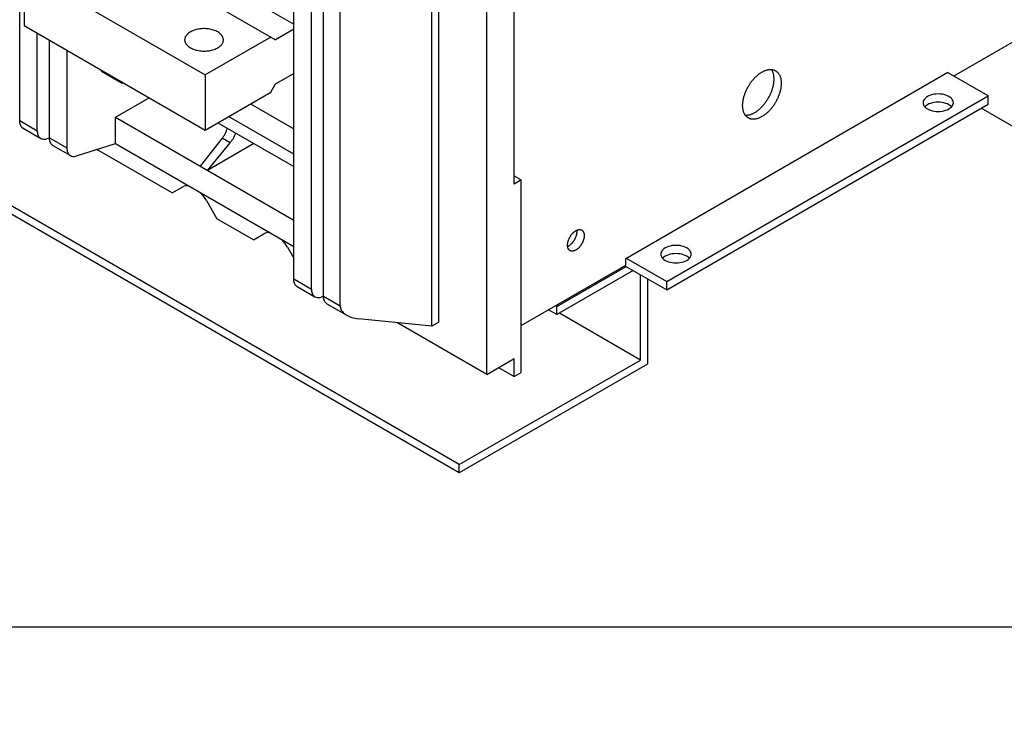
# Model space of a CAD drawing. Extents: x 0 to 17, y 0 to 11.
# Tile 45 of 67: x 14.3 to 15.9, y 1.2 to 2.4. Entities that reach past the tile are written whole.
import ezdxf

# ---------------------------------------------------------------- set-up
doc = ezdxf.new("R2010")
doc.units = 0
doc.header["$LTSCALE"] = 0.935
doc.layers.get('0').update_dxf_attribs({"linetype": 'CONTINUOUS'})

msp = doc.modelspace()

# ---------------------------------------------------------------- linework, layer by layer
at = {"color": 7, "linetype": 'CONTINUOUS'}
for p, q in [((15.0329, 1.6181), (11.1601, 3.854)), ((15.0329, 1.6044), (11.1601, 3.8404)), ((14.9874, 1.8472), (14.9874, 3.1947)), ((14.9994, 1.8538), (14.9994, 3.2016)), ((15.0783, 1.7672), (15.0783, 3.1971)), ((14.7882, 1.9085), (14.7882, 3.1812)), ((14.8083, 1.8969), (14.8083, 3.1696)), ((14.8359, 1.881), (14.8359, 3.1537)), ((15.1236, 2.0822), (15.1236, 2.9384)), ((14.3057, 2.1871), (14.3057, 2.7279)), ((14.4667, 2.5154), (14.7592, 2.3465)), ((14.4214, 2.4983), (14.729, 2.3207)), ((15.8506, 2.2609), (16.2355, 2.4831)), ((14.7592, 1.9252), (14.7592, 2.4661)), ((14.3129, 2.4357), (14.6127, 2.2626)), ((14.3129, 2.4357), (14.3129, 2.3446)), ((14.3129, 2.3446), (14.6127, 2.1715)), ((14.3347, 2.1704), (14.3347, 2.332)), ((14.7592, 2.3381), (14.729, 2.3207)), ((14.3548, 2.1587), (14.3548, 2.3204)), ((14.7211, 2.3252), (14.6127, 2.2626)), ((14.3838, 2.3037), (14.3838, 2.142)), ((14.4408, 2.2689), (14.4408, 2.2708)), ((14.4408, 2.2689), (14.475, 2.2492)), ((14.729, 2.2478), (14.7592, 2.2653)), ((15.3083, 1.9592), (15.8415, 2.2671)), ((15.9078, 2.2279), (15.8407, 2.2666)), ((15.8415, 2.2671), (15.8415, 2.2661)), ((14.475, 2.2492), (14.475, 2.251)), ((14.475, 2.2492), (14.4767, 2.2501)), ((14.6127, 2.2626), (14.6127, 2.1715)), ((14.6127, 2.1715), (14.7211, 2.2341)), ((14.7211, 2.2341), (14.729, 2.2478)), ((14.464, 2.1926), (14.52, 2.225)), ((15.3761, 1.921), (15.9078, 2.2279)), ((15.9078, 2.2142), (15.9078, 2.2279)), ((14.6876, 2.2148), (14.7592, 2.1734)), ((15.3761, 1.9073), (15.9078, 2.2142)), ((15.9873, 2.1554), (15.8966, 2.2078)), ((14.3057, 2.1871), (14.3347, 2.1704)), ((14.464, 2.1926), (14.7592, 2.0222)), ((14.464, 2.1494), (14.464, 2.1926)), ((14.6335, 2.1836), (14.7592, 2.111)), ((14.7592, 2.1316), (14.6514, 2.1939)), ((14.3114, 2.1744), (14.3406, 2.1575)), ((14.3548, 2.1583), (14.3507, 2.157)), ((14.3548, 2.1587), (14.3838, 2.142)), ((14.6408, 2.158), (14.6044, 2.1116)), ((14.6163, 2.1047), (14.6539, 2.1504)), ((14.6539, 2.1504), (14.6408, 2.158)), ((14.3605, 2.146), (14.3897, 2.1292)), ((14.3998, 2.1286), (14.464, 2.1494)), ((14.5582, 2.0674), (14.4334, 2.1395)), ((14.464, 2.1494), (14.7592, 1.9789)), ((14.6931, 2.1492), (14.6163, 2.1047)), ((15.1236, 2.0959), (15.1355, 2.0891)), ((15.1355, 2.0891), (15.1236, 2.0822)), ((15.1355, 1.7706), (15.1355, 2.0891)), ((14.5582, 2.0674), (14.5757, 2.0775)), ((14.6147, 2.055), (14.6321, 2.0248)), ((14.6923, 1.99), (14.6321, 2.0248)), ((14.6923, 1.99), (14.7097, 2.0001)), ((14.7488, 1.9776), (14.7592, 1.9595)), ((15.3083, 1.9478), (15.3083, 1.9592)), ((15.3091, 1.9597), (15.3761, 1.921)), ((15.1355, 1.8481), (15.3083, 1.9478)), ((15.1946, 1.8799), (15.3091, 1.946)), ((15.3209, 1.9392), (15.1946, 1.8663)), ((15.3071, 1.9471), (15.3761, 1.9073)), ((14.7592, 1.9252), (14.7882, 1.9085)), ((15.3327, 1.7911), (15.3327, 1.9324)), ((15.3445, 1.9256), (15.3445, 1.7843)), ((14.7649, 1.9125), (14.7941, 1.8957)), ((15.3761, 1.9073), (15.3761, 1.921)), ((14.8084, 1.8965), (14.8042, 1.8951)), ((14.8083, 1.8969), (14.8359, 1.881)), ((14.814, 1.8842), (14.847, 1.8651)), ((15.1946, 1.8663), (15.1808, 1.8742)), ((15.1946, 1.8799), (15.1927, 1.8811)), ((15.1946, 1.8663), (15.1946, 1.8799)), ((14.9874, 1.8472), (14.8661, 1.8594)), ((15.3327, 1.7911), (15.1986, 1.8685)), ((15.0783, 1.7672), (14.9296, 1.853)), ((14.9993, 1.8538), (14.9874, 1.8472)), ((15.0783, 1.7672), (15.1236, 1.7934)), ((15.1236, 1.7638), (15.1236, 1.7934)), ((15.0329, 1.6181), (15.3327, 1.7911)), ((15.3445, 1.7843), (15.0329, 1.6044)), ((15.0981, 1.7786), (15.1236, 1.7638)), ((15.1236, 1.7638), (15.1355, 1.7706)), ((15.0329, 1.6044), (15.0329, 1.6181))]:
    msp.add_line(p, q, dxfattribs=at)
at = {"color": 4, "linetype": 'CONTINUOUS'}
msp.add_line((0.2175, 1.3496), (16.7622, 1.3496), dxfattribs=at)
at = {"color": 7, "linetype": 'CONTINUOUS'}
for points in [[(14.6334, 2.3338), (14.6317, 2.3347), (14.63, 2.3355), (14.6282, 2.3362), (14.6262, 2.3369), (14.6242, 2.3375), (14.6222, 2.338), (14.6201, 2.3384), (14.6179, 2.3387), (14.6157, 2.339), (14.6135, 2.3391), (14.6112, 2.3392), (14.609, 2.3392), (14.6068, 2.3391), (14.6046, 2.3388), (14.6024, 2.3386), (14.6002, 2.3382), (14.5982, 2.3377), (14.5961, 2.3372), (14.5942, 2.3365), (14.5923, 2.3358), (14.5905, 2.3351), (14.5888, 2.3342), (14.5872, 2.3333), (14.5858, 2.3323), (14.5844, 2.3313), (14.5832, 2.3302), (14.5821, 2.3291), (14.5812, 2.3279), (14.5804, 2.3267), (14.5797, 2.3255), (14.5792, 2.3242), (14.5789, 2.3229), (14.5787, 2.3216), (14.5786, 2.3207)], [(14.6428, 2.3207), (14.6427, 2.321), (14.6426, 2.3223), (14.6424, 2.3236), (14.6419, 2.3248), (14.6414, 2.3261), (14.6406, 2.3273), (14.6397, 2.3285), (14.6387, 2.3297), (14.6376, 2.3308), (14.6363, 2.3318), (14.6349, 2.3328), (14.6334, 2.3338)], [(14.5786, 2.3207), (14.5786, 2.3204), (14.5787, 2.3191), (14.579, 2.3178), (14.5794, 2.3165), (14.58, 2.3153), (14.5807, 2.314), (14.5816, 2.3129), (14.5826, 2.3117), (14.5838, 2.3106), (14.5851, 2.3095), (14.5865, 2.3085), (14.588, 2.3076)], [(14.588, 2.3076), (14.5897, 2.3067), (14.5914, 2.3059), (14.5932, 2.3051), (14.5951, 2.3045), (14.5971, 2.3039), (14.5992, 2.3034), (14.6013, 2.303), (14.6035, 2.3026), (14.6057, 2.3024), (14.6079, 2.3022), (14.6101, 2.3022), (14.6124, 2.3022), (14.6146, 2.3023), (14.6168, 2.3025), (14.619, 2.3028), (14.6211, 2.3032), (14.6232, 2.3036), (14.6252, 2.3042), (14.6272, 2.3048), (14.6291, 2.3055), (14.6309, 2.3063), (14.6326, 2.3071), (14.6341, 2.308), (14.6356, 2.309), (14.637, 2.3101), (14.6382, 2.3111), (14.6393, 2.3123), (14.6402, 2.3134), (14.641, 2.3146), (14.6417, 2.3159), (14.6422, 2.3171), (14.6425, 2.3184), (14.6427, 2.3197), (14.6428, 2.3207)], [(15.5112, 2.1915), (15.5108, 2.1917), (15.5101, 2.1921), (15.5095, 2.1926), (15.5089, 2.1931), (15.5083, 2.1937), (15.5077, 2.1942), (15.5071, 2.1948), (15.5066, 2.1955), (15.5061, 2.1962), (15.5056, 2.1969), (15.5052, 2.1976), (15.5047, 2.1984), (15.5043, 2.1992), (15.504, 2.2001), (15.5036, 2.2009), (15.5033, 2.2018), (15.503, 2.2028), (15.5028, 2.2037), (15.5026, 2.2047), (15.5024, 2.2057), (15.5022, 2.2067), (15.5021, 2.2077), (15.502, 2.2088), (15.5019, 2.2099), (15.5018, 2.211), (15.5018, 2.2121), (15.5018, 2.2133), (15.5019, 2.2144), (15.502, 2.2156), (15.5021, 2.2168), (15.5022, 2.218), (15.5024, 2.2192), (15.5026, 2.2204), (15.5028, 2.2217), (15.503, 2.2229), (15.5033, 2.2242), (15.5036, 2.2254), (15.504, 2.2267), (15.5043, 2.2279), (15.5047, 2.2292), (15.5052, 2.2305), (15.5056, 2.2317), (15.5061, 2.233), (15.5066, 2.2343), (15.5071, 2.2355), (15.5077, 2.2368), (15.5083, 2.238), (15.5089, 2.2393), (15.5095, 2.2405), (15.5101, 2.2417), (15.5108, 2.243), (15.5115, 2.2442), (15.5122, 2.2454), (15.513, 2.2465), (15.5137, 2.2477), (15.5145, 2.2488), (15.5153, 2.25), (15.5161, 2.2511), (15.5169, 2.2522), (15.5178, 2.2532), (15.5186, 2.2543), (15.5195, 2.2553), (15.5204, 2.2563), (15.5213, 2.2573), (15.5222, 2.2582), (15.5231, 2.2592), (15.5241, 2.2601), (15.525, 2.2609), (15.5259, 2.2618), (15.5269, 2.2626), (15.5279, 2.2634), (15.5288, 2.2641), (15.5298, 2.2648), (15.5308, 2.2655), (15.5318, 2.2662), (15.5327, 2.2668), (15.5337, 2.2674)], [(15.5219, 2.2005), (15.5229, 2.2011), (15.5239, 2.2017), (15.5248, 2.2024), (15.5258, 2.2031), (15.5268, 2.2038), (15.5277, 2.2046), (15.5287, 2.2053), (15.5297, 2.2061), (15.5306, 2.207), (15.5316, 2.2079), (15.5325, 2.2088), (15.5334, 2.2097), (15.5343, 2.2106), (15.5352, 2.2116), (15.5361, 2.2126), (15.537, 2.2136), (15.5378, 2.2147), (15.5387, 2.2158), (15.5395, 2.2168), (15.5403, 2.218), (15.5411, 2.2191), (15.5419, 2.2202), (15.5426, 2.2214), (15.5434, 2.2226), (15.5441, 2.2238), (15.5448, 2.225), (15.5455, 2.2262), (15.5461, 2.2274), (15.5467, 2.2286), (15.5473, 2.2299), (15.5479, 2.2311), (15.5485, 2.2324), (15.549, 2.2336), (15.5495, 2.2349), (15.55, 2.2362), (15.5504, 2.2374), (15.5509, 2.2387), (15.5513, 2.24), (15.5516, 2.2412), (15.552, 2.2425), (15.5523, 2.2438), (15.5526, 2.245), (15.5528, 2.2462), (15.553, 2.2475), (15.5532, 2.2487), (15.5534, 2.2499), (15.5535, 2.2511), (15.5536, 2.2523), (15.5537, 2.2535), (15.5538, 2.2546), (15.5538, 2.2558), (15.5538, 2.2569), (15.5537, 2.258), (15.5536, 2.2591), (15.5535, 2.2602), (15.5534, 2.2612), (15.5532, 2.2622), (15.553, 2.2632), (15.5528, 2.2642), (15.5526, 2.2652), (15.5523, 2.2661), (15.552, 2.267), (15.5516, 2.2678), (15.5513, 2.2687), (15.5509, 2.2695), (15.5504, 2.2703), (15.55, 2.271), (15.5496, 2.2717)], [(15.5337, 2.2674), (15.5347, 2.2679), (15.5357, 2.2684), (15.5367, 2.2689), (15.5376, 2.2694), (15.5386, 2.2698), (15.5396, 2.2701), (15.5405, 2.2705), (15.5415, 2.2708), (15.5424, 2.271), (15.5434, 2.2712), (15.5443, 2.2714), (15.5452, 2.2715), (15.5462, 2.2716), (15.5471, 2.2717), (15.5479, 2.2717), (15.5488, 2.2717), (15.5497, 2.2716), (15.5505, 2.2715), (15.5513, 2.2714), (15.5521, 2.2712), (15.5529, 2.271), (15.5537, 2.2708), (15.5545, 2.2705), (15.5552, 2.2702), (15.5559, 2.2698), (15.5563, 2.2696)], [(15.5563, 2.2696), (15.5566, 2.2694), (15.5573, 2.269), (15.5579, 2.2685), (15.5586, 2.268), (15.5592, 2.2674), (15.5598, 2.2669), (15.5603, 2.2662), (15.5608, 2.2656), (15.5613, 2.2649), (15.5618, 2.2642), (15.5623, 2.2634), (15.5627, 2.2627), (15.5631, 2.2619), (15.5635, 2.261), (15.5638, 2.2602), (15.5641, 2.2593), (15.5644, 2.2583), (15.5647, 2.2574), (15.5649, 2.2564), (15.5651, 2.2554), (15.5652, 2.2544), (15.5654, 2.2533), (15.5655, 2.2523), (15.5656, 2.2512), (15.5656, 2.2501), (15.5656, 2.249), (15.5656, 2.2478), (15.5656, 2.2467), (15.5655, 2.2455), (15.5654, 2.2443), (15.5652, 2.2431), (15.5651, 2.2419), (15.5649, 2.2407), (15.5647, 2.2394), (15.5644, 2.2382), (15.5641, 2.2369), (15.5638, 2.2357), (15.5635, 2.2344), (15.5631, 2.2331), (15.5627, 2.2319), (15.5623, 2.2306), (15.5618, 2.2293), (15.5613, 2.2281), (15.5608, 2.2268), (15.5603, 2.2255), (15.5598, 2.2243), (15.5592, 2.223), (15.5586, 2.2218), (15.5579, 2.2206), (15.5573, 2.2193), (15.5566, 2.2181), (15.5559, 2.2169), (15.5552, 2.2157), (15.5545, 2.2146), (15.5537, 2.2134), (15.5529, 2.2122), (15.5521, 2.2111), (15.5513, 2.21), (15.5505, 2.2089), (15.5497, 2.2079), (15.5488, 2.2068), (15.5479, 2.2058), (15.5471, 2.2048), (15.5462, 2.2038), (15.5452, 2.2029), (15.5443, 2.2019), (15.5434, 2.201), (15.5424, 2.2002), (15.5415, 2.1993), (15.5405, 2.1985), (15.5396, 2.1977), (15.5386, 2.197), (15.5376, 2.1963), (15.5367, 2.1956), (15.5357, 2.1949), (15.5347, 2.1943), (15.5337, 2.1937)], [(15.8076, 2.227), (15.8054, 2.2255), (15.8036, 2.2239), (15.8021, 2.2223), (15.8011, 2.2205), (15.8005, 2.2186), (15.8002, 2.2167)], [(15.8002, 2.2167), (15.8005, 2.2149), (15.8011, 2.213), (15.8021, 2.2112), (15.8036, 2.2095), (15.8054, 2.2079), (15.8076, 2.2065), (15.81, 2.2053), (15.8128, 2.2042), (15.8157, 2.2033), (15.8188, 2.2027), (15.8221, 2.2024), (15.8253, 2.2022), (15.8286, 2.2024), (15.8318, 2.2027), (15.8349, 2.2033), (15.8378, 2.2042), (15.8405, 2.2052), (15.8431, 2.2065)], [(15.8504, 2.2167), (15.8502, 2.2186), (15.8496, 2.2205), (15.8485, 2.2223), (15.8471, 2.224), (15.8452, 2.2256), (15.8431, 2.227), (15.8406, 2.2282), (15.8379, 2.2293), (15.8349, 2.2301), (15.8318, 2.2307), (15.8286, 2.2311), (15.8253, 2.2312), (15.8221, 2.2311), (15.8188, 2.2307), (15.8157, 2.2301), (15.8128, 2.2293), (15.8101, 2.2283), (15.8076, 2.227)], [(15.8474, 2.2099), (15.8471, 2.2103), (15.8452, 2.2119), (15.8431, 2.2133), (15.8406, 2.2146), (15.8379, 2.2156), (15.8349, 2.2165), (15.8318, 2.2171), (15.8286, 2.2174), (15.8253, 2.2176), (15.8221, 2.2174), (15.8188, 2.2171), (15.8157, 2.2165), (15.8128, 2.2156), (15.8101, 2.2146), (15.8076, 2.2133)], [(15.8431, 2.2065), (15.8453, 2.208), (15.8471, 2.2095), (15.8485, 2.2112), (15.8496, 2.213), (15.8502, 2.2149), (15.8504, 2.2167)], [(15.506, 2.1963), (15.5068, 2.1962), (15.5077, 2.1962), (15.5086, 2.1962), (15.5095, 2.1963), (15.5104, 2.1964), (15.5113, 2.1965), (15.5122, 2.1967), (15.5132, 2.1969), (15.5141, 2.1972), (15.5151, 2.1975), (15.516, 2.1978), (15.517, 2.1982), (15.518, 2.1986), (15.5189, 2.199), (15.5199, 2.1995), (15.5209, 2.2), (15.5219, 2.2005)], [(15.8076, 2.2133), (15.8054, 2.2118), (15.8036, 2.2103), (15.8032, 2.2099)], [(15.5337, 2.1937), (15.5327, 2.1932), (15.5318, 2.1926), (15.5308, 2.1922), (15.5298, 2.1917), (15.5288, 2.1913), (15.5279, 2.191), (15.5269, 2.1906), (15.5259, 2.1903), (15.525, 2.1901), (15.5241, 2.1899), (15.5231, 2.1897), (15.5222, 2.1895), (15.5213, 2.1894), (15.5204, 2.1894), (15.5195, 2.1894), (15.5186, 2.1894), (15.5178, 2.1894), (15.5169, 2.1895), (15.5161, 2.1897), (15.5153, 2.1898), (15.5145, 2.1901), (15.5137, 2.1903), (15.513, 2.1906), (15.5122, 2.1909), (15.5115, 2.1913), (15.5112, 2.1915)], [(14.5858, 2.0791), (14.5853, 2.0792), (14.5826, 2.0793), (14.5802, 2.0791), (14.5778, 2.0785), (14.5757, 2.0775)], [(14.6147, 2.055), (14.6125, 2.0585), (14.6102, 2.0618), (14.6077, 2.0649), (14.6051, 2.0677), (14.6046, 2.0682)], [(15.2161, 1.9721), (15.2158, 1.9723), (15.2155, 1.9726), (15.2151, 1.9728), (15.2148, 1.9731), (15.2145, 1.9735), (15.2142, 1.9738), (15.2139, 1.9742), (15.2137, 1.9746), (15.2134, 1.975), (15.2132, 1.9754), (15.213, 1.9759), (15.2128, 1.9763), (15.2126, 1.9768), (15.2125, 1.9773), (15.2124, 1.9779), (15.2123, 1.9784), (15.2122, 1.979), (15.2121, 1.9796), (15.2121, 1.9802), (15.2121, 1.9808), (15.2121, 1.9814), (15.2121, 1.982), (15.2121, 1.9827), (15.2122, 1.9833), (15.2123, 1.984), (15.2124, 1.9846), (15.2125, 1.9853), (15.2126, 1.986), (15.2128, 1.9867), (15.213, 1.9873), (15.2132, 1.988), (15.2134, 1.9887), (15.2137, 1.9894), (15.2139, 1.9901), (15.2142, 1.9908), (15.2145, 1.9915), (15.2148, 1.9922), (15.2151, 1.9928), (15.2155, 1.9935), (15.2158, 1.9942), (15.2162, 1.9948), (15.2166, 1.9955), (15.217, 1.9961), (15.2174, 1.9968), (15.2178, 1.9974), (15.2183, 1.998), (15.2187, 1.9986), (15.2192, 1.9991), (15.2197, 1.9997), (15.2202, 2.0003), (15.2206, 2.0008), (15.2211, 2.0013), (15.2217, 2.0018), (15.2222, 2.0023), (15.2227, 2.0027), (15.2232, 2.0031), (15.2237, 2.0036), (15.2243, 2.0039), (15.2248, 2.0043), (15.2253, 2.0047), (15.2259, 2.005)], [(15.214, 1.9799), (15.2146, 1.9803), (15.2151, 1.9806), (15.2156, 1.981), (15.2162, 1.9814), (15.2167, 1.9818), (15.2172, 1.9822), (15.2177, 1.9827), (15.2182, 1.9831), (15.2188, 1.9836), (15.2193, 1.9841), (15.2197, 1.9847), (15.2202, 1.9852), (15.2207, 1.9858), (15.2212, 1.9863), (15.2216, 1.9869), (15.2221, 1.9875), (15.2225, 1.9882), (15.2229, 1.9888), (15.2233, 1.9894), (15.2237, 1.9901), (15.2241, 1.9907), (15.2244, 1.9914), (15.2248, 1.9921), (15.2251, 1.9927), (15.2254, 1.9934), (15.2257, 1.9941), (15.226, 1.9948), (15.2262, 1.9955), (15.2265, 1.9962), (15.2267, 1.9969), (15.2269, 1.9976), (15.2271, 1.9983), (15.2273, 1.9989), (15.2274, 1.9996), (15.2275, 2.0003), (15.2276, 2.001), (15.2277, 2.0016), (15.2278, 2.0023), (15.2278, 2.0029), (15.2278, 2.0035), (15.2278, 2.0042), (15.2278, 2.0048), (15.2278, 2.0053), (15.2277, 2.0059)], [(15.2259, 2.005), (15.2264, 2.0053), (15.2269, 2.0056), (15.2275, 2.0058), (15.228, 2.006), (15.2285, 2.0062), (15.229, 2.0064), (15.2296, 2.0065), (15.2301, 2.0067), (15.2306, 2.0067), (15.2311, 2.0068), (15.2316, 2.0069), (15.2321, 2.0069), (15.2325, 2.0068), (15.233, 2.0068), (15.2335, 2.0067), (15.2339, 2.0066), (15.2343, 2.0065), (15.2347, 2.0064), (15.2351, 2.0062), (15.2355, 2.006), (15.2356, 2.0059)], [(15.2356, 2.0059), (15.2359, 2.0058), (15.2363, 2.0055), (15.2366, 2.0053), (15.2369, 2.005), (15.2372, 2.0046), (15.2375, 2.0043), (15.2378, 2.0039), (15.2381, 2.0035), (15.2383, 2.0031), (15.2385, 2.0027), (15.2387, 2.0022), (15.2389, 2.0017), (15.2391, 2.0012), (15.2392, 2.0007), (15.2394, 2.0002), (15.2395, 1.9997), (15.2395, 1.9991), (15.2396, 1.9985), (15.2396, 1.9979), (15.2397, 1.9973), (15.2397, 1.9967), (15.2396, 1.9961), (15.2396, 1.9954), (15.2395, 1.9948), (15.2395, 1.9941), (15.2394, 1.9935), (15.2392, 1.9928), (15.2391, 1.9921), (15.2389, 1.9914), (15.2387, 1.9907), (15.2385, 1.99), (15.2383, 1.9894), (15.2381, 1.9887), (15.2378, 1.988), (15.2375, 1.9873), (15.2372, 1.9866), (15.2369, 1.9859), (15.2366, 1.9852), (15.2363, 1.9846), (15.2359, 1.9839), (15.2355, 1.9832), (15.2351, 1.9826), (15.2347, 1.982), (15.2343, 1.9813), (15.2339, 1.9807), (15.2335, 1.9801), (15.233, 1.9795), (15.2325, 1.9789), (15.2321, 1.9784), (15.2316, 1.9778), (15.2311, 1.9773), (15.2306, 1.9768), (15.2301, 1.9763), (15.2296, 1.9758), (15.229, 1.9754), (15.2285, 1.9749), (15.228, 1.9745), (15.2275, 1.9741), (15.2269, 1.9738), (15.2264, 1.9734), (15.2259, 1.9731)], [(14.7199, 2.0017), (14.7194, 2.0018), (14.7167, 2.0019), (14.7143, 2.0017), (14.7119, 2.0011), (14.7097, 2.0001)], [(14.7488, 1.9776), (14.7466, 1.9811), (14.7443, 1.9844), (14.7418, 1.9875), (14.7392, 1.9903), (14.7387, 1.9908)], [(15.2122, 1.979), (15.2124, 1.9791), (15.213, 1.9794), (15.2135, 1.9796), (15.214, 1.9799)], [(15.2259, 1.9731), (15.2253, 1.9728), (15.2248, 1.9725), (15.2243, 1.9723), (15.2237, 1.9721), (15.2232, 1.9719), (15.2227, 1.9717), (15.2222, 1.9716), (15.2217, 1.9714), (15.2211, 1.9713), (15.2206, 1.9713), (15.2202, 1.9712), (15.2197, 1.9712), (15.2192, 1.9712), (15.2187, 1.9713), (15.2183, 1.9713), (15.2178, 1.9714), (15.2174, 1.9716), (15.217, 1.9717), (15.2166, 1.9719), (15.2162, 1.9721), (15.2161, 1.9721)], [(15.3738, 1.9765), (15.3716, 1.975), (15.3697, 1.9735), (15.3683, 1.9718), (15.3673, 1.97), (15.3666, 1.9682), (15.3664, 1.9663)], [(15.4166, 1.9663), (15.4164, 1.9682), (15.4157, 1.97), (15.4147, 1.9718), (15.4132, 1.9735), (15.4114, 1.9751), (15.4093, 1.9765), (15.4068, 1.9778), (15.404, 1.9788), (15.4011, 1.9797), (15.398, 1.9803), (15.3948, 1.9806), (15.3915, 1.9808), (15.3883, 1.9806), (15.385, 1.9803), (15.3819, 1.9797), (15.379, 1.9788), (15.3763, 1.9778), (15.3738, 1.9765)], [(15.3664, 1.9663), (15.3666, 1.9644), (15.3673, 1.9625), (15.3683, 1.9607), (15.3698, 1.959), (15.3716, 1.9574), (15.3738, 1.956), (15.3762, 1.9548), (15.379, 1.9537), (15.3819, 1.9529), (15.385, 1.9523), (15.3883, 1.9519), (15.3915, 1.9518), (15.3948, 1.9519), (15.398, 1.9523), (15.4011, 1.9529), (15.404, 1.9537), (15.4067, 1.9548), (15.4093, 1.956)], [(15.3738, 1.9629), (15.3716, 1.9614), (15.3697, 1.9598), (15.3694, 1.9594)], [(15.4136, 1.9594), (15.4132, 1.9598), (15.4114, 1.9614), (15.4093, 1.9629), (15.4068, 1.9641), (15.404, 1.9652), (15.4011, 1.966), (15.398, 1.9666), (15.3948, 1.967), (15.3915, 1.9671), (15.3883, 1.967), (15.385, 1.9666), (15.3819, 1.966), (15.379, 1.9652), (15.3763, 1.9641), (15.3738, 1.9629)], [(15.4093, 1.956), (15.4115, 1.9575), (15.4133, 1.9591), (15.4147, 1.9607), (15.4157, 1.9625), (15.4164, 1.9644), (15.4166, 1.9663)]]:
    msp.add_lwpolyline(points, dxfattribs=at)
at = {"color": 4, "linetype": 'CONTINUOUS'}
msp.add_open_spline([(0.2175, 10.8), (0.2175, 10.8), (0.2175, 10.8), (0.2175, 10.8), (0.2175, 10.8), (0.2175, 10.8), (0.2175, 10.8), (0.2176, 10.8), (0.2176, 10.8), (0.2176, 10.8), (0.2177, 10.8), (0.2178, 10.8), (0.2178, 10.8), (0.2179, 10.8), (0.218, 10.8), (0.2181, 10.8), (0.2183, 10.8), (0.2185, 10.8), (0.2188, 10.8), (0.219, 10.8), (0.2193, 10.8), (0.2196, 10.8), (0.22, 10.8), (0.2205, 10.8), (0.221, 10.8), (0.2217, 10.8), (0.2225, 10.8), (0.2236, 10.8), (0.2246, 10.8), (0.2256, 10.8), (0.2266, 10.8), (0.2279, 10.8), (0.2296, 10.8), (0.2316, 10.8), (0.2337, 10.8), (0.2357, 10.8), (0.2377, 10.8), (0.2397, 10.8), (0.2424, 10.8), (0.2458, 10.8), (0.2498, 10.8), (0.2539, 10.8), (0.2579, 10.8), (0.2619, 10.8), (0.2673, 10.8), (0.274, 10.8), (0.2821, 10.8), (0.2902, 10.8), (0.2983, 10.8), (0.3064, 10.8), (0.3144, 10.8), (0.3225, 10.8), (0.3333, 10.8), (0.3468, 10.8), (0.3629, 10.8), (0.3791, 10.8), (0.3952, 10.8), (0.4114, 10.8), (0.4275, 10.8), (0.4491, 10.8), (0.476, 10.8), (0.5083, 10.8), (0.5406, 10.8), (0.573, 10.8), (0.6053, 10.8), (0.6376, 10.8), (0.6699, 10.8), (0.7022, 10.8), (0.7453, 10.8), (0.7991, 10.8), (0.8638, 10.8), (0.9284, 10.8), (0.993, 10.8), (1.0577, 10.8), (1.1223, 10.8), (1.1869, 10.8), (1.2731, 10.8), (1.3808, 10.8), (1.5101, 10.8), (1.6393, 10.8), (1.7686, 10.8), (1.8978, 10.8), (2.0271, 10.8), (2.1563, 10.8), (2.2856, 10.8), (2.4148, 10.8), (2.5872, 10.8), (2.8026, 10.8), (3.0611, 10.8), (3.3196, 10.8), (3.5781, 10.8), (3.8366, 10.8), (4.0952, 10.8), (4.3537, 10.8), (4.6122, 10.8), (4.9569, 10.8), (5.3877, 10.8), (5.9047, 10.8), (6.4217, 10.8), (6.9388, 10.8), (7.4558, 10.8), (7.9728, 10.8), (8.4898, 10.8), (9.0069, 10.8), (9.5239, 10.8), (10.0409, 10.8), (10.5579, 10.8), (11.0749, 10.8), (11.592, 10.8), (12.0228, 10.8), (12.3675, 10.8), (12.626, 10.8), (12.8845, 10.8), (13.143, 10.8), (13.4015, 10.8), (13.66, 10.8), (13.9185, 10.8), (14.1771, 10.8), (14.3925, 10.8), (14.5648, 10.8), (14.6941, 10.8), (14.8233, 10.8), (14.9526, 10.8), (15.0818, 10.8), (15.2111, 10.8), (15.3404, 10.8), (15.4696, 10.8), (15.5989, 10.8), (15.7066, 10.8), (15.7927, 10.8), (15.8574, 10.8), (15.922, 10.8), (15.9866, 10.8), (16.0513, 10.8), (16.1159, 10.8), (16.1805, 10.8), (16.2344, 10.8), (16.2775, 10.8), (16.3098, 10.8), (16.3421, 10.8), (16.3744, 10.8), (16.4067, 10.8), (16.439, 10.8), (16.4713, 10.8), (16.5037, 10.8), (16.5306, 10.8), (16.5521, 10.8), (16.5683, 10.8), (16.5844, 10.8), (16.6006, 10.8), (16.6168, 10.8), (16.6329, 10.8), (16.6464, 10.8), (16.6571, 10.8), (16.6652, 10.8), (16.6733, 10.8), (16.6814, 10.8), (16.6895, 10.8), (16.6975, 10.8), (16.7056, 10.8), (16.7123, 10.8), (16.7177, 10.8), (16.7218, 10.8), (16.7258, 10.8), (16.7298, 10.8), (16.7339, 10.8), (16.7373, 10.8), (16.7399, 10.8), (16.742, 10.8), (16.744, 10.8), (16.746, 10.8), (16.748, 10.8), (16.75, 10.8), (16.7517, 10.8), (16.7531, 10.8), (16.7541, 10.8), (16.7551, 10.8), (16.7561, 10.8), (16.7571, 10.8), (16.758, 10.8), (16.7586, 10.8), (16.7591, 10.8), (16.7596, 10.8), (16.7601, 10.8), (16.7604, 10.8), (16.7606, 10.8), (16.7609, 10.8), (16.7612, 10.8), (16.7614, 10.8), (16.7615, 10.8), (16.7617, 10.8), (16.7618, 10.8), (16.7618, 10.8), (16.7619, 10.8), (16.762, 10.8), (16.762, 10.8), (16.7621, 10.8), (16.7621, 10.8), (16.7621, 10.8), (16.7621, 10.8), (16.7621, 10.8), (16.7622, 10.8), (16.7622, 10.8), (16.7622, 10.8), (16.7622, 10.8), (16.7622, 10.8), (16.7622, 10.8), (16.7622, 10.8), (16.7622, 10.8), (16.7622, 10.8), (16.7622, 10.7999), (16.7622, 10.7999), (16.7622, 10.7999), (16.7622, 10.7998), (16.7622, 10.7998), (16.7622, 10.7997), (16.7622, 10.7997), (16.7622, 10.7996), (16.7622, 10.7995), (16.7622, 10.7994), (16.7622, 10.7992), (16.7622, 10.799), (16.7622, 10.7989), (16.7622, 10.7986), (16.7622, 10.7984), (16.7622, 10.7981), (16.7622, 10.7977), (16.7622, 10.7973), (16.7622, 10.7968), (16.7622, 10.7961), (16.7622, 10.7955), (16.7622, 10.7948), (16.7622, 10.7942), (16.7622, 10.7933), (16.7622, 10.7922), (16.7622, 10.7909), (16.7622, 10.7896), (16.7622, 10.7883), (16.7622, 10.787), (16.7622, 10.7857), (16.7622, 10.784), (16.7622, 10.7818), (16.7622, 10.7793), (16.7622, 10.7767), (16.7622, 10.7741), (16.7622, 10.7715), (16.7622, 10.768), (16.7622, 10.7637), (16.7622, 10.7585), (16.7622, 10.7533), (16.7622, 10.7481), (16.7622, 10.7429), (16.7622, 10.7378), (16.7622, 10.7326), (16.7622, 10.7257), (16.7622, 10.717), (16.7622, 10.7066), (16.7622, 10.6963), (16.7622, 10.6859), (16.7622, 10.6755), (16.7622, 10.6651), (16.7622, 10.6513), (16.7622, 10.634), (16.7622, 10.6133), (16.7622, 10.5925), (16.7622, 10.5718), (16.7622, 10.551), (16.7622, 10.5303), (16.7622, 10.5095), (16.7622, 10.4888), (16.7622, 10.4611), (16.7622, 10.4266), (16.7622, 10.3851), (16.7622, 10.3436), (16.7622, 10.3021), (16.7622, 10.2606), (16.7622, 10.2191), (16.7622, 10.1776), (16.7622, 10.1223), (16.7622, 10.0531), (16.7622, 9.9701), (16.7622, 9.8871), (16.7622, 9.8041), (16.7622, 9.7211), (16.7622, 9.6382), (16.7622, 9.5552), (16.7622, 9.4722), (16.7622, 9.3892), (16.7622, 9.2785), (16.7622, 9.1402), (16.7622, 8.9742), (16.7622, 8.8083), (16.7622, 8.6423), (16.7622, 8.4763), (16.7622, 8.3103), (16.7622, 8.1444), (16.7622, 7.9784), (16.7622, 7.7571), (16.7622, 7.4805), (16.7622, 7.1485), (16.7622, 6.8165), (16.7622, 6.4846), (16.7622, 6.1526), (16.7622, 5.8207), (16.7622, 5.4887), (16.7622, 5.1568), (16.7622, 4.8248), (16.7622, 4.4929), (16.7622, 4.1609), (16.7622, 3.8289), (16.7622, 3.497), (16.7622, 3.2204), (16.7622, 2.9991), (16.7622, 2.8331), (16.7622, 2.6671), (16.7622, 2.5011), (16.7622, 2.3352), (16.7622, 2.1692), (16.7622, 2.0032), (16.7622, 1.8372), (16.7622, 1.6989), (16.7622, 1.5883), (16.7622, 1.5053), (16.7622, 1.4223), (16.7622, 1.3393), (16.7622, 1.2563), (16.7622, 1.1733), (16.7622, 1.0903), (16.7622, 1.0073), (16.7622, 0.9243), (16.7622, 0.8552), (16.7622, 0.7999), (16.7622, 0.7584), (16.7622, 0.7169), (16.7622, 0.6754), (16.7622, 0.6339), (16.7622, 0.5924), (16.7622, 0.5509), (16.7622, 0.5163), (16.7622, 0.4887), (16.7622, 0.4679), (16.7622, 0.4472), (16.7622, 0.4264), (16.7622, 0.4057), (16.7622, 0.3849), (16.7622, 0.3642), (16.7622, 0.3434), (16.7622, 0.3261), (16.7622, 0.3123), (16.7622, 0.3019), (16.7622, 0.2916), (16.7622, 0.2812), (16.7622, 0.2708), (16.7622, 0.2604), (16.7622, 0.2518), (16.7622, 0.2449), (16.7622, 0.2397), (16.7622, 0.2345), (16.7622, 0.2293), (16.7622, 0.2241), (16.7622, 0.2189), (16.7622, 0.2138), (16.7622, 0.2094), (16.7622, 0.206), (16.7622, 0.2034), (16.7622, 0.2008), (16.7622, 0.1982), (16.7622, 0.1956), (16.7622, 0.1934), (16.7622, 0.1917), (16.7622, 0.1904), (16.7622, 0.1891), (16.7622, 0.1878), (16.7622, 0.1865), (16.7622, 0.1852), (16.7622, 0.1841), (16.7622, 0.1833), (16.7622, 0.1826), (16.7622, 0.182), (16.7622, 0.1813), (16.7622, 0.1807), (16.7622, 0.1801), (16.7622, 0.1797), (16.7622, 0.1794), (16.7622, 0.1791), (16.7622, 0.1788), (16.7622, 0.1786), (16.7622, 0.1784), (16.7622, 0.1783), (16.7622, 0.1781), (16.7622, 0.178), (16.7622, 0.1779), (16.7622, 0.1778), (16.7622, 0.1777), (16.7622, 0.1776), (16.7622, 0.1776), (16.7622, 0.1776), (16.7622, 0.1775), (16.7622, 0.1775), (16.7622, 0.1775), (16.7622, 0.1775), (16.7622, 0.1775), (16.7622, 0.1775), (16.7622, 0.1775), (16.7622, 0.1774), (16.7622, 0.1774), (16.7622, 0.1774), (16.7622, 0.1774), (16.7621, 0.1774), (16.7621, 0.1774), (16.7621, 0.1774), (16.7621, 0.1774), (16.7621, 0.1774), (16.762, 0.1774), (16.762, 0.1774), (16.7619, 0.1774), (16.7618, 0.1774), (16.7618, 0.1774), (16.7617, 0.1774), (16.7615, 0.1774), (16.7614, 0.1774), (16.7612, 0.1774), (16.7609, 0.1774), (16.7606, 0.1774), (16.7604, 0.1774), (16.7601, 0.1774), (16.7596, 0.1774), (16.7591, 0.1774), (16.7586, 0.1774), (16.758, 0.1774), (16.7571, 0.1774), (16.7561, 0.1774), (16.7551, 0.1774), (16.7541, 0.1774), (16.7531, 0.1774), (16.7517, 0.1774), (16.75, 0.1774), (16.748, 0.1774), (16.746, 0.1774), (16.744, 0.1774), (16.742, 0.1774), (16.7399, 0.1774), (16.7373, 0.1774), (16.7339, 0.1774), (16.7298, 0.1774), (16.7258, 0.1774), (16.7218, 0.1774), (16.7177, 0.1774), (16.7123, 0.1774), (16.7056, 0.1774), (16.6975, 0.1774), (16.6895, 0.1774), (16.6814, 0.1774), (16.6733, 0.1774), (16.6652, 0.1774), (16.6571, 0.1774), (16.6464, 0.1774), (16.6329, 0.1774), (16.6168, 0.1774), (16.6006, 0.1774), (16.5844, 0.1774), (16.5683, 0.1774), (16.5521, 0.1774), (16.5306, 0.1774), (16.5037, 0.1774), (16.4713, 0.1774), (16.439, 0.1774), (16.4067, 0.1774), (16.3744, 0.1774), (16.3421, 0.1774), (16.3098, 0.1774), (16.2775, 0.1774), (16.2344, 0.1774), (16.1805, 0.1774), (16.1159, 0.1774), (16.0513, 0.1774), (15.9866, 0.1774), (15.922, 0.1774), (15.8574, 0.1774), (15.7927, 0.1774), (15.7066, 0.1774), (15.5989, 0.1774), (15.4696, 0.1774), (15.3404, 0.1774), (15.2111, 0.1774), (15.0818, 0.1774), (14.9526, 0.1774), (14.8233, 0.1774), (14.6941, 0.1774), (14.5648, 0.1774), (14.3925, 0.1774), (14.1771, 0.1774), (13.9185, 0.1774), (13.66, 0.1774), (13.4015, 0.1774), (13.143, 0.1774), (12.8845, 0.1774), (12.626, 0.1774), (12.3675, 0.1774), (12.0228, 0.1774), (11.592, 0.1774), (11.0749, 0.1774), (10.5579, 0.1774), (10.0409, 0.1774), (9.5239, 0.1774), (9.0069, 0.1774), (8.4898, 0.1774), (7.9728, 0.1774), (7.4558, 0.1774), (6.9388, 0.1774), (6.4217, 0.1774), (5.9047, 0.1774), (5.3877, 0.1774), (4.9569, 0.1774), (4.6122, 0.1774), (4.3537, 0.1774), (4.0952, 0.1774), (3.8366, 0.1774), (3.5781, 0.1774), (3.3196, 0.1774), (3.0611, 0.1774), (2.8026, 0.1774), (2.5872, 0.1774), (2.4148, 0.1774), (2.2856, 0.1774), (2.1563, 0.1774), (2.0271, 0.1774), (1.8978, 0.1774), (1.7686, 0.1774), (1.6393, 0.1774), (1.5101, 0.1774), (1.3808, 0.1774), (1.2731, 0.1774), (1.1869, 0.1774), (1.1223, 0.1774), (1.0577, 0.1774), (0.993, 0.1774), (0.9284, 0.1774), (0.8638, 0.1774), (0.7991, 0.1774), (0.7453, 0.1774), (0.7022, 0.1774), (0.6699, 0.1774), (0.6376, 0.1774), (0.6053, 0.1774), (0.573, 0.1774), (0.5406, 0.1774), (0.5083, 0.1774), (0.476, 0.1774), (0.4491, 0.1774), (0.4275, 0.1774), (0.4114, 0.1774), (0.3952, 0.1774), (0.3791, 0.1774), (0.3629, 0.1774), (0.3468, 0.1774), (0.3333, 0.1774), (0.3225, 0.1774), (0.3144, 0.1774), (0.3064, 0.1774), (0.2983, 0.1774), (0.2902, 0.1774), (0.2821, 0.1774), (0.274, 0.1774), (0.2673, 0.1774), (0.2619, 0.1774), (0.2579, 0.1774), (0.2539, 0.1774), (0.2498, 0.1774), (0.2458, 0.1774), (0.2424, 0.1774), (0.2397, 0.1774), (0.2377, 0.1774), (0.2357, 0.1774), (0.2337, 0.1774), (0.2316, 0.1774), (0.2296, 0.1774), (0.2279, 0.1774), (0.2266, 0.1774), (0.2256, 0.1774), (0.2246, 0.1774), (0.2236, 0.1774), (0.2225, 0.1774), (0.2217, 0.1774), (0.221, 0.1774), (0.2205, 0.1774), (0.22, 0.1774), (0.2196, 0.1774), (0.2193, 0.1774), (0.219, 0.1774), (0.2188, 0.1774), (0.2185, 0.1774), (0.2183, 0.1774), (0.2181, 0.1774), (0.218, 0.1774), (0.2179, 0.1774), (0.2178, 0.1774), (0.2178, 0.1774), (0.2177, 0.1774), (0.2176, 0.1774), (0.2176, 0.1774), (0.2176, 0.1774), (0.2175, 0.1774), (0.2175, 0.1774), (0.2175, 0.1774), (0.2175, 0.1774), (0.2175, 0.1774), (0.2175, 0.1774), (0.2175, 0.1774), (0.2175, 0.1775), (0.2175, 0.1775), (0.2175, 0.1775), (0.2175, 0.1775), (0.2175, 0.1775), (0.2175, 0.1775), (0.2175, 0.1775), (0.2175, 0.1776), (0.2175, 0.1776), (0.2175, 0.1776), (0.2175, 0.1777), (0.2175, 0.1778), (0.2175, 0.1779), (0.2175, 0.178), (0.2175, 0.1781), (0.2175, 0.1783), (0.2175, 0.1784), (0.2175, 0.1786), (0.2175, 0.1788), (0.2175, 0.1791), (0.2175, 0.1794), (0.2175, 0.1797), (0.2175, 0.1801), (0.2175, 0.1807), (0.2175, 0.1813), (0.2175, 0.182), (0.2175, 0.1826), (0.2175, 0.1833), (0.2175, 0.1841), (0.2175, 0.1852), (0.2175, 0.1865), (0.2175, 0.1878), (0.2175, 0.1891), (0.2175, 0.1904), (0.2175, 0.1917), (0.2175, 0.1934), (0.2175, 0.1956), (0.2175, 0.1982), (0.2175, 0.2008), (0.2175, 0.2034), (0.2175, 0.206), (0.2175, 0.2094), (0.2175, 0.2138), (0.2175, 0.2189), (0.2175, 0.2241), (0.2175, 0.2293), (0.2175, 0.2345), (0.2175, 0.2397), (0.2175, 0.2449), (0.2175, 0.2518), (0.2175, 0.2604), (0.2175, 0.2708), (0.2175, 0.2812), (0.2175, 0.2916), (0.2175, 0.3019), (0.2175, 0.3123), (0.2175, 0.3261), (0.2175, 0.3434), (0.2175, 0.3642), (0.2175, 0.3849), (0.2175, 0.4057), (0.2175, 0.4264), (0.2175, 0.4472), (0.2175, 0.4679), (0.2175, 0.4887), (0.2175, 0.5163), (0.2175, 0.5509), (0.2175, 0.5924), (0.2175, 0.6339), (0.2175, 0.6754), (0.2175, 0.7169), (0.2175, 0.7584), (0.2175, 0.7999), (0.2175, 0.8552), (0.2175, 0.9243), (0.2175, 1.0073), (0.2175, 1.0903), (0.2175, 1.1733), (0.2175, 1.2563), (0.2175, 1.3393), (0.2175, 1.4223), (0.2175, 1.5053), (0.2175, 1.5883), (0.2175, 1.6989), (0.2175, 1.8372), (0.2175, 2.0032), (0.2175, 2.1692), (0.2175, 2.3352), (0.2175, 2.5011), (0.2175, 2.6671), (0.2175, 2.8331), (0.2175, 2.9991), (0.2175, 3.2204), (0.2175, 3.497), (0.2175, 3.8289), (0.2175, 4.1609), (0.2175, 4.4929), (0.2175, 4.8248), (0.2175, 5.1568), (0.2175, 5.4887), (0.2175, 5.8207), (0.2175, 6.1526), (0.2175, 6.4846), (0.2175, 6.8165), (0.2175, 7.1485), (0.2175, 7.4805), (0.2175, 7.7571), (0.2175, 7.9784), (0.2175, 8.1444), (0.2175, 8.3103), (0.2175, 8.4763), (0.2175, 8.6423), (0.2175, 8.8083), (0.2175, 8.9742), (0.2175, 9.1402), (0.2175, 9.2785), (0.2175, 9.3892), (0.2175, 9.4722), (0.2175, 9.5552), (0.2175, 9.6382), (0.2175, 9.7211), (0.2175, 9.8041), (0.2175, 9.8871), (0.2175, 9.9701), (0.2175, 10.0531), (0.2175, 10.1223), (0.2175, 10.1776), (0.2175, 10.2191), (0.2175, 10.2606), (0.2175, 10.3021), (0.2175, 10.3436), (0.2175, 10.3851), (0.2175, 10.4266), (0.2175, 10.4611), (0.2175, 10.4888), (0.2175, 10.5095), (0.2175, 10.5303), (0.2175, 10.551), (0.2175, 10.5718), (0.2175, 10.5925), (0.2175, 10.6133), (0.2175, 10.634), (0.2175, 10.6513), (0.2175, 10.6651), (0.2175, 10.6755), (0.2175, 10.6859), (0.2175, 10.6963), (0.2175, 10.7066), (0.2175, 10.717), (0.2175, 10.7257), (0.2175, 10.7326), (0.2175, 10.7378), (0.2175, 10.7429), (0.2175, 10.7481), (0.2175, 10.7533), (0.2175, 10.7585), (0.2175, 10.7637), (0.2175, 10.768), (0.2175, 10.7715), (0.2175, 10.7741), (0.2175, 10.7767), (0.2175, 10.7793), (0.2175, 10.7818), (0.2175, 10.784), (0.2175, 10.7857), (0.2175, 10.787), (0.2175, 10.7883), (0.2175, 10.7896), (0.2175, 10.7909), (0.2175, 10.7922), (0.2175, 10.7933), (0.2175, 10.7942), (0.2175, 10.7948), (0.2175, 10.7955), (0.2175, 10.7961), (0.2175, 10.7968), (0.2175, 10.7973), (0.2175, 10.7977), (0.2175, 10.7981), (0.2175, 10.7984), (0.2175, 10.7986), (0.2175, 10.7989), (0.2175, 10.799), (0.2175, 10.7992), (0.2175, 10.7994), (0.2175, 10.7995), (0.2175, 10.7996), (0.2175, 10.7997), (0.2175, 10.7997), (0.2175, 10.7998), (0.2175, 10.7998), (0.2175, 10.7999), (0.2175, 10.7999), (0.2175, 10.7999), (0.2175, 10.8), (0.2175, 10.8), (0.2175, 10.8), (0.2175, 10.8), (0.2175, 10.8), (0.2175, 10.8), (0.2175, 10.8), (0.2175, 10.8)], degree=3, knots=[0, 0, 0, 0, 0, 0, 0, 0, 0.000001, 0.000001, 0.000001, 0.000002, 0.000003, 0.000004, 0.000005, 0.000006, 0.000008, 0.00001, 0.000011, 0.000015, 0.000019, 0.000023, 0.000027, 0.000031, 0.000038, 0.000046, 0.000053, 0.000061, 0.000076, 0.000092, 0.000107, 0.000122, 0.000137, 0.000153, 0.000183, 0.000214, 0.000244, 0.000275, 0.000305, 0.000336, 0.000366, 0.000427, 0.000488, 0.000549, 0.00061, 0.000671, 0.000732, 0.000854, 0.000977, 0.001099, 0.001221, 0.001343, 0.001465, 0.001587, 0.001709, 0.001953, 0.002197, 0.002441, 0.002686, 0.00293, 0.003174, 0.003418, 0.003906, 0.004395, 0.004883, 0.005371, 0.005859, 0.006348, 0.006836, 0.007324, 0.007812, 0.008789, 0.009766, 0.010742, 0.011719, 0.012695, 0.013672, 0.014648, 0.015625, 0.017578, 0.019531, 0.021484, 0.023438, 0.025391, 0.027344, 0.029297, 0.03125, 0.033203, 0.035156, 0.039062, 0.042969, 0.046875, 0.050781, 0.054688, 0.058594, 0.0625, 0.066406, 0.070312, 0.078125, 0.085938, 0.09375, 0.101562, 0.109375, 0.117188, 0.125, 0.132812, 0.140625, 0.148438, 0.15625, 0.164062, 0.171875, 0.179688, 0.183594, 0.1875, 0.191406, 0.195312, 0.199219, 0.203125, 0.207031, 0.210938, 0.214844, 0.216797, 0.21875, 0.220703, 0.222656, 0.224609, 0.226562, 0.228516, 0.230469, 0.232422, 0.234375, 0.235352, 0.236328, 0.237305, 0.238281, 0.239258, 0.240234, 0.241211, 0.242188, 0.242676, 0.243164, 0.243652, 0.244141, 0.244629, 0.245117, 0.245605, 0.246094, 0.246582, 0.246826, 0.24707, 0.247314, 0.247559, 0.247803, 0.248047, 0.248291, 0.248413, 0.248535, 0.248657, 0.248779, 0.248901, 0.249023, 0.249146, 0.249268, 0.249329, 0.24939, 0.249451, 0.249512, 0.249573, 0.249634, 0.249664, 0.249695, 0.249725, 0.249756, 0.249786, 0.249817, 0.249847, 0.249863, 0.249878, 0.249893, 0.249908, 0.249924, 0.249939, 0.249947, 0.249954, 0.249962, 0.249969, 0.249973, 0.249977, 0.249981, 0.249985, 0.249989, 0.24999, 0.249992, 0.249994, 0.249995, 0.249996, 0.249997, 0.249998, 0.249999, 0.249999, 0.249999, 0.25, 0.25, 0.25, 0.25, 0.25, 0.25, 0.25, 0.25, 0.25, 0.250001, 0.250001, 0.250001, 0.250002, 0.250003, 0.250004, 0.250005, 0.250006, 0.250008, 0.25001, 0.250011, 0.250015, 0.250019, 0.250023, 0.250027, 0.250031, 0.250038, 0.250046, 0.250053, 0.250061, 0.250076, 0.250092, 0.250107, 0.250122, 0.250137, 0.250153, 0.250183, 0.250214, 0.250244, 0.250275, 0.250305, 0.250336, 0.250366, 0.250427, 0.250488, 0.250549, 0.25061, 0.250671, 0.250732, 0.250854, 0.250977, 0.251099, 0.251221, 0.251343, 0.251465, 0.251587, 0.251709, 0.251953, 0.252197, 0.252441, 0.252686, 0.25293, 0.253174, 0.253418, 0.253906, 0.254395, 0.254883, 0.255371, 0.255859, 0.256348, 0.256836, 0.257324, 0.257812, 0.258789, 0.259766, 0.260742, 0.261719, 0.262695, 0.263672, 0.264648, 0.265625, 0.267578, 0.269531, 0.271484, 0.273438, 0.275391, 0.277344, 0.279297, 0.28125, 0.283203, 0.285156, 0.289062, 0.292969, 0.296875, 0.300781, 0.304688, 0.308594, 0.3125, 0.316406, 0.320312, 0.328125, 0.335938, 0.34375, 0.351562, 0.359375, 0.367188, 0.375, 0.382812, 0.390625, 0.398438, 0.40625, 0.414062, 0.421875, 0.429688, 0.433594, 0.4375, 0.441406, 0.445312, 0.449219, 0.453125, 0.457031, 0.460938, 0.464844, 0.466797, 0.46875, 0.470703, 0.472656, 0.474609, 0.476562, 0.478516, 0.480469, 0.482422, 0.484375, 0.485352, 0.486328, 0.487305, 0.488281, 0.489258, 0.490234, 0.491211, 0.492188, 0.492676, 0.493164, 0.493652, 0.494141, 0.494629, 0.495117, 0.495605, 0.496094, 0.496582, 0.496826, 0.49707, 0.497314, 0.497559, 0.497803, 0.498047, 0.498291, 0.498413, 0.498535, 0.498657, 0.498779, 0.498901, 0.499023, 0.499146, 0.499268, 0.499329, 0.49939, 0.499451, 0.499512, 0.499573, 0.499634, 0.499664, 0.499695, 0.499725, 0.499756, 0.499786, 0.499817, 0.499847, 0.499863, 0.499878, 0.499893, 0.499908, 0.499924, 0.499939, 0.499947, 0.499954, 0.499962, 0.499969, 0.499973, 0.499977, 0.499981, 0.499985, 0.499989, 0.49999, 0.499992, 0.499994, 0.499995, 0.499996, 0.499997, 0.499998, 0.499999, 0.499999, 0.499999, 0.5, 0.5, 0.5, 0.5, 0.5, 0.5, 0.5, 0.5, 0.5, 0.500001, 0.500001, 0.500001, 0.500002, 0.500003, 0.500004, 0.500005, 0.500006, 0.500008, 0.50001, 0.500011, 0.500015, 0.500019, 0.500023, 0.500027, 0.500031, 0.500038, 0.500046, 0.500053, 0.500061, 0.500076, 0.500092, 0.500107, 0.500122, 0.500137, 0.500153, 0.500183, 0.500214, 0.500244, 0.500275, 0.500305, 0.500336, 0.500366, 0.500427, 0.500488, 0.500549, 0.50061, 0.500671, 0.500732, 0.500854, 0.500977, 0.501099, 0.501221, 0.501343, 0.501465, 0.501587, 0.501709, 0.501953, 0.502197, 0.502441, 0.502686, 0.50293, 0.503174, 0.503418, 0.503906, 0.504395, 0.504883, 0.505371, 0.505859, 0.506348, 0.506836, 0.507324, 0.507812, 0.508789, 0.509766, 0.510742, 0.511719, 0.512695, 0.513672, 0.514648, 0.515625, 0.517578, 0.519531, 0.521484, 0.523438, 0.525391, 0.527344, 0.529297, 0.53125, 0.533203, 0.535156, 0.539062, 0.542969, 0.546875, 0.550781, 0.554688, 0.558594, 0.5625, 0.566406, 0.570312, 0.578125, 0.585938, 0.59375, 0.601562, 0.609375, 0.617188, 0.625, 0.632812, 0.640625, 0.648438, 0.65625, 0.664062, 0.671875, 0.679688, 0.683594, 0.6875, 0.691406, 0.695312, 0.699219, 0.703125, 0.707031, 0.710938, 0.714844, 0.716797, 0.71875, 0.720703, 0.722656, 0.724609, 0.726562, 0.728516, 0.730469, 0.732422, 0.734375, 0.735352, 0.736328, 0.737305, 0.738281, 0.739258, 0.740234, 0.741211, 0.742188, 0.742676, 0.743164, 0.743652, 0.744141, 0.744629, 0.745117, 0.745605, 0.746094, 0.746582, 0.746826, 0.74707, 0.747314, 0.747559, 0.747803, 0.748047, 0.748291, 0.748413, 0.748535, 0.748657, 0.748779, 0.748901, 0.749023, 0.749146, 0.749268, 0.749329, 0.74939, 0.749451, 0.749512, 0.749573, 0.749634, 0.749664, 0.749695, 0.749725, 0.749756, 0.749786, 0.749817, 0.749847, 0.749863, 0.749878, 0.749893, 0.749908, 0.749924, 0.749939, 0.749947, 0.749954, 0.749962, 0.749969, 0.749973, 0.749977, 0.749981, 0.749985, 0.749989, 0.74999, 0.749992, 0.749994, 0.749995, 0.749996, 0.749997, 0.749998, 0.749999, 0.749999, 0.749999, 0.75, 0.75, 0.75, 0.75, 0.75, 0.75, 0.75, 0.75, 0.75, 0.750001, 0.750001, 0.750001, 0.750002, 0.750003, 0.750004, 0.750005, 0.750006, 0.750008, 0.75001, 0.750011, 0.750015, 0.750019, 0.750023, 0.750027, 0.750031, 0.750038, 0.750046, 0.750053, 0.750061, 0.750076, 0.750092, 0.750107, 0.750122, 0.750137, 0.750153, 0.750183, 0.750214, 0.750244, 0.750275, 0.750305, 0.750336, 0.750366, 0.750427, 0.750488, 0.750549, 0.75061, 0.750671, 0.750732, 0.750854, 0.750977, 0.751099, 0.751221, 0.751343, 0.751465, 0.751587, 0.751709, 0.751953, 0.752197, 0.752441, 0.752686, 0.75293, 0.753174, 0.753418, 0.753906, 0.754395, 0.754883, 0.755371, 0.755859, 0.756348, 0.756836, 0.757324, 0.757812, 0.758789, 0.759766, 0.760742, 0.761719, 0.762695, 0.763672, 0.764648, 0.765625, 0.767578, 0.769531, 0.771484, 0.773438, 0.775391, 0.777344, 0.779297, 0.78125, 0.783203, 0.785156, 0.789062, 0.792969, 0.796875, 0.800781, 0.804688, 0.808594, 0.8125, 0.816406, 0.820312, 0.828125, 0.835938, 0.84375, 0.851562, 0.859375, 0.867188, 0.875, 0.882812, 0.890625, 0.898438, 0.90625, 0.914062, 0.921875, 0.929688, 0.933594, 0.9375, 0.941406, 0.945312, 0.949219, 0.953125, 0.957031, 0.960938, 0.964844, 0.966797, 0.96875, 0.970703, 0.972656, 0.974609, 0.976562, 0.978516, 0.980469, 0.982422, 0.984375, 0.985352, 0.986328, 0.987305, 0.988281, 0.989258, 0.990234, 0.991211, 0.992188, 0.992676, 0.993164, 0.993652, 0.994141, 0.994629, 0.995117, 0.995605, 0.996094, 0.996582, 0.996826, 0.99707, 0.997314, 0.997559, 0.997803, 0.998047, 0.998291, 0.998413, 0.998535, 0.998657, 0.998779, 0.998901, 0.999023, 0.999146, 0.999268, 0.999329, 0.99939, 0.999451, 0.999512, 0.999573, 0.999634, 0.999664, 0.999695, 0.999725, 0.999756, 0.999786, 0.999817, 0.999847, 0.999863, 0.999878, 0.999893, 0.999908, 0.999924, 0.999939, 0.999947, 0.999954, 0.999962, 0.999969, 0.999973, 0.999977, 0.999981, 0.999985, 0.999989, 0.99999, 0.999992, 0.999994, 0.999995, 0.999996, 0.999997, 0.999998, 0.999999, 0.999999, 0.999999, 1, 1, 1, 1, 1, 1, 1, 1], dxfattribs=at)
at = {"color": 7, "linetype": 'CONTINUOUS'}
for points, knots in [([(14.3114, 2.1744), (14.3109, 2.1747), (14.3088, 2.1761), (14.3062, 2.1804), (14.3057, 2.1847), (14.3057, 2.1871)], [0, 0, 0, 0, 0.110605, 0.512001, 1, 1, 1, 1]), ([(14.3347, 2.1704), (14.3347, 2.168), (14.3352, 2.1636), (14.338, 2.1593), (14.3401, 2.1578), (14.3406, 2.1576)], [0, 0, 0, 0, 0.483222, 0.887194, 1, 1, 1, 1]), ([(14.6408, 2.158), (14.6413, 2.1587), (14.6423, 2.16), (14.6437, 2.1621), (14.645, 2.1643), (14.6462, 2.1665), (14.6472, 2.1688), (14.6481, 2.1711), (14.6488, 2.173), (14.6491, 2.1742), (14.6492, 2.1745)], [0, 0, 0, 0, 0.133726, 0.269186, 0.405077, 0.541061, 0.676431, 0.809927, 0.941371, 1, 1, 1, 1]), ([(14.6626, 2.1668), (14.6625, 2.1664), (14.6622, 2.1653), (14.6615, 2.1634), (14.6606, 2.1611), (14.6595, 2.1588), (14.6583, 2.1566), (14.6569, 2.1545), (14.6555, 2.1524), (14.6544, 2.1511), (14.6539, 2.1504)], [0, 0, 0, 0, 0.058493, 0.189653, 0.322917, 0.458138, 0.594086, 0.730083, 0.865814, 1, 1, 1, 1]), ([(14.3406, 2.1576), (14.3417, 2.1569), (14.3451, 2.1558), (14.3486, 2.1563), (14.3507, 2.157)], [0, 0, 0, 0, 0.382008, 1, 1, 1, 1]), ([(14.3605, 2.1461), (14.36, 2.1463), (14.3579, 2.1477), (14.3553, 2.1521), (14.3548, 2.1564), (14.3548, 2.1587)], [0, 0, 0, 0, 0.110605, 0.512001, 1, 1, 1, 1]), ([(14.3838, 2.142), (14.3838, 2.1397), (14.3843, 2.1353), (14.3871, 2.1309), (14.3892, 2.1295), (14.3897, 2.1292)], [0, 0, 0, 0, 0.483222, 0.887194, 1, 1, 1, 1]), ([(14.3897, 2.1292), (14.3908, 2.1285), (14.3942, 2.1274), (14.3977, 2.128), (14.3998, 2.1286)], [0, 0, 0, 0, 0.382008, 1, 1, 1, 1]), ([(14.7649, 1.9126), (14.7644, 1.9128), (14.7624, 1.9142), (14.7598, 1.9186), (14.7592, 1.9229), (14.7592, 1.9252)], [0, 0, 0, 0, 0.110605, 0.512001, 1, 1, 1, 1]), ([(14.7882, 1.9085), (14.7882, 1.9062), (14.7888, 1.9018), (14.7915, 1.8974), (14.7936, 1.896), (14.7941, 1.8957)], [0, 0, 0, 0, 0.483222, 0.887194, 1, 1, 1, 1]), ([(14.7941, 1.8957), (14.7953, 1.895), (14.7986, 1.8939), (14.8022, 1.8945), (14.8042, 1.8951)], [0, 0, 0, 0, 0.382008, 1, 1, 1, 1]), ([(14.814, 1.8842), (14.8135, 1.8845), (14.8115, 1.8859), (14.8089, 1.8902), (14.8083, 1.8946), (14.8083, 1.8969)], [0, 0, 0, 0, 0.110605, 0.512001, 1, 1, 1, 1]), ([(14.8359, 1.881), (14.8359, 1.879), (14.8368, 1.8749), (14.8408, 1.8693), (14.8447, 1.8664), (14.847, 1.8651)], [0, 0, 0, 0, 0.284957, 0.609209, 1, 1, 1, 1]), ([(14.847, 1.8651), (14.8497, 1.8636), (14.8559, 1.861), (14.8625, 1.8598), (14.8661, 1.8594)], [0, 0, 0, 0, 0.460999, 1, 1, 1, 1])]:
    msp.add_open_spline(points, degree=3, knots=knots, dxfattribs=at)

doc.saveas('drawing.dxf')
